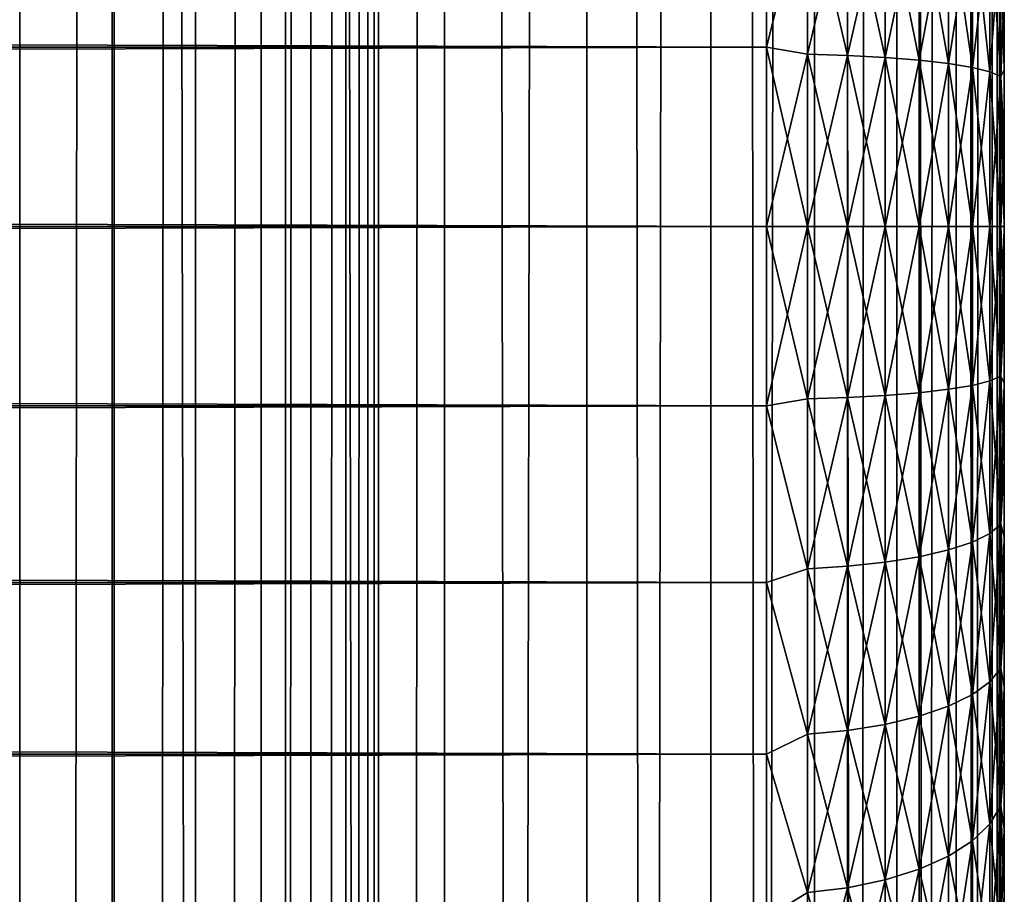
# Model space of a CAD drawing. Extents: x -265 to 265, y 0 to 747.
# Tile 244 of 256: x 256.72 to 265, y 434.39 to 441.74. Entities that reach past the tile are written whole.
import ezdxf

# ---------------------------------------------------------------- set-up
doc = ezdxf.new("R2010")
doc.units = 0
doc.header["$LTSCALE"] = 65.185185
for name, color, linetype in [('17', 7, 'CONTINUOUS'), ('19', 7, 'CONTINUOUS'), ('20', 7, 'CONTINUOUS'), ('23', 7, 'CONTINUOUS'), ('24', 7, 'CONTINUOUS'), ('87', 7, 'CONTINUOUS'), ('88', 7, 'CONTINUOUS')]:
    doc.layers.add(name, color=color, linetype=linetype)

msp = doc.modelspace()

# ---------------------------------------------------------------- linework, layer by layer
at = {"layer": '17', "color": 7, "linetype": 'CONTINUOUS'}
for points in [[(265, 441.9674, 37.814), (265, 441.3159, 37.9172), (265, 441.9674, 17.186), (265, 441.9674, 37.814)], [(265, 441.9674, 17.186), (265, 441.3159, 37.9172), (265, 441.3159, 17.0828), (265, 441.9674, 17.186)], [(265, 441.3159, 37.9172), (265, 440.6592, 37.9793), (265, 441.3159, 17.0828), (265, 441.3159, 37.9172)], [(265, 441.3159, 17.0828), (265, 440.6592, 37.9793), (265, 440.6592, 17.0207), (265, 441.3159, 17.0828)], [(265, 440.6592, 37.9793), (265, 440, 38), (265, 440.6592, 17.0207), (265, 440.6592, 37.9793)], [(265, 440.6592, 17.0207), (265, 440, 38), (265, 440, 17), (265, 440.6592, 17.0207)], [(265, 440, 17), (265, 440, 38), (265, 439.3408, 37.9793), (265, 440, 17)], [(265, 439.3408, 17.0207), (265, 440, 17), (265, 439.3408, 37.9793), (265, 439.3408, 17.0207)], [(265, 438.6841, 17.0828), (265, 439.3408, 17.0207), (265, 438.6841, 37.9172), (265, 438.6841, 17.0828)], [(265, 438.6841, 37.9172), (265, 439.3408, 17.0207), (265, 439.3408, 37.9793), (265, 438.6841, 37.9172)], [(265, 438.0326, 17.186), (265, 438.6841, 17.0828), (265, 438.0326, 37.814), (265, 438.0326, 17.186)], [(265, 438.0326, 37.814), (265, 438.6841, 17.0828), (265, 438.6841, 37.9172), (265, 438.0326, 37.814)], [(265, 437.3888, 17.3299), (265, 438.0326, 17.186), (265, 437.3888, 37.6701), (265, 437.3888, 17.3299)], [(265, 437.3888, 37.6701), (265, 438.0326, 17.186), (265, 438.0326, 37.814), (265, 437.3888, 37.6701)], [(265, 436.7554, 17.5139), (265, 437.3888, 17.3299), (265, 436.7554, 37.4861), (265, 436.7554, 17.5139)], [(265, 436.7554, 37.4861), (265, 437.3888, 17.3299), (265, 437.3888, 37.6701), (265, 436.7554, 37.4861)], [(265, 436.1347, 17.7373), (265, 436.7554, 17.5139), (265, 436.1347, 37.2627), (265, 436.1347, 17.7373)], [(265, 436.1347, 37.2627), (265, 436.7554, 17.5139), (265, 436.7554, 37.4861), (265, 436.1347, 37.2627)], [(265, 435.5294, 17.9993), (265, 436.1347, 17.7373), (265, 435.5294, 37.0007), (265, 435.5294, 17.9993)], [(265, 435.5294, 37.0007), (265, 436.1347, 17.7373), (265, 436.1347, 37.2627), (265, 435.5294, 37.0007)], [(265, 434.9416, 18.2988), (265, 435.5294, 17.9993), (265, 434.9416, 36.7012), (265, 434.9416, 18.2988)], [(265, 434.9416, 36.7012), (265, 435.5294, 17.9993), (265, 435.5294, 37.0007), (265, 434.9416, 36.7012)], [(265, 434.3739, 18.6345), (265, 434.9416, 18.2988), (265, 434.3739, 36.3655), (265, 434.3739, 18.6345)], [(265, 434.3739, 36.3655), (265, 434.9416, 18.2988), (265, 434.9416, 36.7012), (265, 434.3739, 36.3655)]]:
    msp.add_3dface(points, dxfattribs=at)
at = {"layer": '19', "color": 7, "linetype": 'CONTINUOUS'}
for points in [[(-263, 442.9914, 39.6368), (-263, 441.5067, 39.9089), (263, 442.9914, 39.6368), (-263, 442.9914, 39.6368)], [(263, 442.9914, 39.6368), (-263, 441.5067, 39.9089), (263, 441.5067, 39.9089), (263, 442.9914, 39.6368)], [(-263, 441.5067, 15.0911), (-263, 442.9914, 15.3632), (263, 441.5067, 15.0911), (-263, 441.5067, 15.0911)], [(263, 441.5067, 15.0911), (-263, 442.9914, 15.3632), (263, 442.9914, 15.3632), (263, 441.5067, 15.0911)], [(-263, 441.5067, 39.9089), (-263, 440, 40), (263, 441.5067, 39.9089), (-263, 441.5067, 39.9089)], [(263, 441.5067, 39.9089), (-263, 440, 40), (263, 440, 40), (263, 441.5067, 39.9089)], [(-263, 440, 15), (-263, 441.5067, 15.0911), (263, 440, 15), (-263, 440, 15)], [(263, 440, 15), (-263, 441.5067, 15.0911), (263, 441.5067, 15.0911), (263, 440, 15)]]:
    msp.add_3dface(points, dxfattribs=at)
at = {"layer": '20', "color": 7, "linetype": 'CONTINUOUS'}
for points in [[(263, 440, 40), (-263, 440, 40), (-263, 438.4933, 39.9089), (263, 440, 40)], [(-263, 440, 15), (263, 440, 15), (263, 438.4933, 15.0911), (-263, 440, 15)], [(-263, 438.4933, 15.0911), (-263, 440, 15), (263, 438.4933, 15.0911), (-263, 438.4933, 15.0911)], [(263, 440, 40), (-263, 438.4933, 39.9089), (263, 438.4933, 39.9089), (263, 440, 40)], [(-263, 437.0086, 15.3632), (-263, 438.4933, 15.0911), (263, 437.0086, 15.3632), (-263, 437.0086, 15.3632)], [(263, 437.0086, 15.3632), (-263, 438.4933, 15.0911), (263, 438.4933, 15.0911), (263, 437.0086, 15.3632)], [(-263, 438.4933, 39.9089), (-263, 437.0086, 39.6368), (263, 438.4933, 39.9089), (-263, 438.4933, 39.9089)], [(263, 438.4933, 39.9089), (-263, 437.0086, 39.6368), (263, 437.0086, 39.6368), (263, 438.4933, 39.9089)], [(-263, 435.5674, 15.8123), (-263, 437.0086, 15.3632), (263, 435.5674, 15.8123), (-263, 435.5674, 15.8123)], [(263, 435.5674, 15.8123), (-263, 437.0086, 15.3632), (263, 437.0086, 15.3632), (263, 435.5674, 15.8123)], [(-263, 437.0086, 39.6368), (-263, 435.5674, 39.1877), (263, 437.0086, 39.6368), (-263, 437.0086, 39.6368)], [(263, 437.0086, 39.6368), (-263, 435.5674, 39.1877), (263, 435.5674, 39.1877), (263, 437.0086, 39.6368)], [(-263, 434.191, 16.4318), (-263, 435.5674, 15.8123), (263, 434.191, 16.4318), (-263, 434.191, 16.4318)], [(263, 434.191, 16.4318), (-263, 435.5674, 15.8123), (263, 435.5674, 15.8123), (263, 434.191, 16.4318)], [(-263, 435.5674, 39.1877), (-263, 434.191, 38.5682), (263, 435.5674, 39.1877), (-263, 435.5674, 39.1877)], [(263, 435.5674, 39.1877), (-263, 434.191, 38.5682), (263, 434.191, 38.5682), (263, 435.5674, 39.1877)]]:
    msp.add_3dface(points, dxfattribs=at)
at = {"layer": '23', "color": 7, "linetype": 'CONTINUOUS'}
for points in [[(263, 441.5067, 15.0911), (263, 442.9914, 15.3632), (263.3449, 442.8758, 15.3661), (263, 441.5067, 15.0911)], [(263, 442.9914, 39.6368), (263, 441.5067, 39.9089), (263.3449, 442.8758, 39.6339), (263, 442.9914, 39.6368)], [(263, 441.5067, 15.0911), (263.3449, 442.8758, 15.3661), (263.3449, 441.4477, 15.1143), (263, 441.5067, 15.0911)], [(263, 441.5067, 39.9089), (263.3449, 441.4477, 39.8857), (263.3449, 442.8758, 39.6339), (263, 441.5067, 39.9089)], [(263.3449, 441.4477, 39.8857), (263.6821, 442.855, 39.5464), (263.3449, 442.8758, 39.6339), (263.3449, 441.4477, 39.8857)], [(263.6821, 442.855, 15.4536), (263.6821, 441.4372, 15.2036), (263.3449, 442.8758, 15.3661), (263.6821, 442.855, 15.4536)], [(263.3449, 442.8758, 15.3661), (263.6821, 441.4372, 15.2036), (263.3449, 441.4477, 15.1143), (263.3449, 442.8758, 15.3661)], [(263.6821, 441.4372, 39.7964), (263.6821, 442.855, 39.5464), (263.3449, 441.4477, 39.8857), (263.6821, 441.4372, 39.7964)], [(263.6821, 441.4372, 39.7964), (263.9985, 442.8211, 39.4032), (263.6821, 442.855, 39.5464), (263.6821, 441.4372, 39.7964)], [(263.9985, 442.8211, 15.5968), (263.9985, 441.4202, 15.3498), (263.6821, 442.855, 15.4536), (263.9985, 442.8211, 15.5968)], [(263.6821, 442.855, 15.4536), (263.9985, 441.4202, 15.3498), (263.6821, 441.4372, 15.2036), (263.6821, 442.855, 15.4536)], [(263.9985, 441.4202, 39.6502), (263.9985, 442.8211, 39.4032), (263.6821, 441.4372, 39.7964), (263.9985, 441.4202, 39.6502)], [(263.9985, 441.4202, 39.6502), (264.2845, 442.775, 39.2086), (263.9985, 442.8211, 39.4032), (263.9985, 441.4202, 39.6502)], [(264.2845, 442.775, 15.7914), (264.2845, 441.3969, 15.5484), (263.9985, 442.8211, 15.5968), (264.2845, 442.775, 15.7914)], [(263.9985, 442.8211, 15.5968), (264.2845, 441.3969, 15.5484), (263.9985, 441.4202, 15.3498), (263.9985, 442.8211, 15.5968)], [(264.2845, 441.3969, 39.4516), (264.2845, 442.775, 39.2086), (263.9985, 441.4202, 39.6502), (264.2845, 441.3969, 39.4516)], [(264.2845, 441.3969, 39.4516), (264.5314, 442.7181, 38.9687), (264.2845, 442.775, 39.2086), (264.2845, 441.3969, 39.4516)], [(264.5314, 442.7181, 16.0313), (264.5314, 441.3683, 15.7933), (264.2845, 442.775, 15.7914), (264.5314, 442.7181, 16.0313)], [(264.2845, 442.775, 15.7914), (264.5314, 441.3683, 15.7933), (264.2845, 441.3969, 15.5484), (264.2845, 442.775, 15.7914)], [(264.5314, 441.3683, 39.2067), (264.5314, 442.7181, 38.9687), (264.2845, 441.3969, 39.4516), (264.5314, 441.3683, 39.2067)], [(264.5314, 441.3683, 39.2067), (264.7317, 442.6522, 38.6906), (264.5314, 442.7181, 38.9687), (264.5314, 441.3683, 39.2067)], [(264.7317, 442.6522, 16.3094), (264.7317, 441.3351, 16.0772), (264.5314, 442.7181, 16.0313), (264.7317, 442.6522, 16.3094)], [(264.5314, 442.7181, 16.0313), (264.7317, 441.3351, 16.0772), (264.5314, 441.3683, 15.7933), (264.5314, 442.7181, 16.0313)], [(264.7317, 441.3351, 38.9228), (264.7317, 442.6522, 38.6906), (264.5314, 441.3683, 39.2067), (264.7317, 441.3351, 38.9228)], [(264.7317, 441.3351, 38.9228), (264.8793, 442.5793, 38.3829), (264.7317, 442.6522, 38.6906), (264.7317, 441.3351, 38.9228)], [(264.8793, 442.5793, 16.6171), (264.8793, 441.2984, 16.3913), (264.7317, 442.6522, 16.3094), (264.8793, 442.5793, 16.6171)], [(264.7317, 442.6522, 16.3094), (264.8793, 441.2984, 16.3913), (264.7317, 441.3351, 16.0772), (264.7317, 442.6522, 16.3094)], [(264.8793, 441.2984, 38.6087), (264.8793, 442.5793, 38.3829), (264.7317, 441.3351, 38.9228), (264.8793, 441.2984, 38.6087)], [(264.8793, 441.2984, 38.6087), (264.9696, 442.5016, 38.0549), (264.8793, 442.5793, 38.3829), (264.8793, 441.2984, 38.6087)], [(264.9696, 442.5016, 16.9451), (264.9696, 441.2593, 16.726), (264.8793, 442.5793, 16.6171), (264.9696, 442.5016, 16.9451)], [(264.8793, 442.5793, 16.6171), (264.9696, 441.2593, 16.726), (264.8793, 441.2984, 16.3913), (264.8793, 442.5793, 16.6171)], [(264.9696, 441.2593, 38.274), (264.9696, 442.5016, 38.0549), (264.8793, 441.2984, 38.6087), (264.9696, 441.2593, 38.274)], [(264.9696, 441.2593, 38.274), (265, 441.9674, 37.814), (264.9696, 442.5016, 38.0549), (264.9696, 441.2593, 38.274)], [(265, 441.9674, 17.186), (265, 441.3159, 17.0828), (264.9696, 442.5016, 16.9451), (265, 441.9674, 17.186)], [(264.9696, 442.5016, 16.9451), (265, 441.3159, 17.0828), (264.9696, 441.2593, 16.726), (264.9696, 442.5016, 16.9451)], [(265, 441.3159, 37.9172), (265, 441.9674, 37.814), (264.9696, 441.2593, 38.274), (265, 441.3159, 37.9172)], [(263, 440, 15), (263, 441.5067, 15.0911), (263.3449, 440, 15.03), (263, 440, 15)], [(263.3449, 440, 15.03), (263, 441.5067, 15.0911), (263.3449, 441.4477, 15.1143), (263.3449, 440, 15.03)], [(263, 441.5067, 39.9089), (263, 440, 40), (263.3449, 441.4477, 39.8857), (263, 441.5067, 39.9089)], [(263, 440, 40), (263.3449, 440, 39.97), (263.3449, 441.4477, 39.8857), (263, 440, 40)], [(263.6821, 440, 15.1199), (263.3449, 440, 15.03), (263.3449, 441.4477, 15.1143), (263.6821, 440, 15.1199)], [(263.6821, 441.4372, 15.2036), (263.6821, 440, 15.1199), (263.3449, 441.4477, 15.1143), (263.6821, 441.4372, 15.2036)], [(263.3449, 440, 39.97), (263.6821, 441.4372, 39.7964), (263.3449, 441.4477, 39.8857), (263.3449, 440, 39.97)], [(263.3449, 440, 39.97), (263.6821, 440, 39.8801), (263.6821, 441.4372, 39.7964), (263.3449, 440, 39.97)], [(263.9985, 440, 15.2671), (263.6821, 440, 15.1199), (263.6821, 441.4372, 15.2036), (263.9985, 440, 15.2671)], [(263.9985, 441.4202, 15.3498), (263.9985, 440, 15.2671), (263.6821, 441.4372, 15.2036), (263.9985, 441.4202, 15.3498)], [(263.6821, 440, 39.8801), (263.9985, 441.4202, 39.6502), (263.6821, 441.4372, 39.7964), (263.6821, 440, 39.8801)], [(263.6821, 440, 39.8801), (263.9985, 440, 39.7329), (263.9985, 441.4202, 39.6502), (263.6821, 440, 39.8801)], [(264.2845, 440, 15.467), (263.9985, 440, 15.2671), (263.9985, 441.4202, 15.3498), (264.2845, 440, 15.467)], [(264.2845, 441.3969, 15.5484), (264.2845, 440, 15.467), (263.9985, 441.4202, 15.3498), (264.2845, 441.3969, 15.5484)], [(263.9985, 440, 39.7329), (264.2845, 441.3969, 39.4516), (263.9985, 441.4202, 39.6502), (263.9985, 440, 39.7329)], [(263.9985, 440, 39.7329), (264.2845, 440, 39.533), (264.2845, 441.3969, 39.4516), (263.9985, 440, 39.7329)], [(264.5314, 440, 15.7136), (264.2845, 440, 15.467), (264.2845, 441.3969, 15.5484), (264.5314, 440, 15.7136)], [(264.5314, 441.3683, 15.7933), (264.5314, 440, 15.7136), (264.2845, 441.3969, 15.5484), (264.5314, 441.3683, 15.7933)], [(264.2845, 440, 39.533), (264.5314, 441.3683, 39.2067), (264.2845, 441.3969, 39.4516), (264.2845, 440, 39.533)], [(264.2845, 440, 39.533), (264.5314, 440, 39.2864), (264.5314, 441.3683, 39.2067), (264.2845, 440, 39.533)], [(264.7317, 440, 15.9994), (264.5314, 440, 15.7136), (264.5314, 441.3683, 15.7933), (264.7317, 440, 15.9994)], [(264.7317, 441.3351, 16.0772), (264.7317, 440, 15.9994), (264.5314, 441.3683, 15.7933), (264.7317, 441.3351, 16.0772)], [(264.5314, 440, 39.2864), (264.7317, 441.3351, 38.9228), (264.5314, 441.3683, 39.2067), (264.5314, 440, 39.2864)], [(264.5314, 440, 39.2864), (264.7317, 440, 39.0006), (264.7317, 441.3351, 38.9228), (264.5314, 440, 39.2864)], [(264.8793, 440, 16.3156), (264.7317, 440, 15.9994), (264.7317, 441.3351, 16.0772), (264.8793, 440, 16.3156)], [(264.8793, 441.2984, 16.3913), (264.8793, 440, 16.3156), (264.7317, 441.3351, 16.0772), (264.8793, 441.2984, 16.3913)], [(264.7317, 440, 39.0006), (264.8793, 441.2984, 38.6087), (264.7317, 441.3351, 38.9228), (264.7317, 440, 39.0006)], [(264.7317, 440, 39.0006), (264.8793, 440, 38.6844), (264.8793, 441.2984, 38.6087), (264.7317, 440, 39.0006)], [(264.9696, 440, 16.6527), (264.8793, 440, 16.3156), (264.8793, 441.2984, 16.3913), (264.9696, 440, 16.6527)], [(264.9696, 441.2593, 16.726), (264.9696, 440, 16.6527), (264.8793, 441.2984, 16.3913), (264.9696, 441.2593, 16.726)], [(264.8793, 440, 38.6844), (264.9696, 441.2593, 38.274), (264.8793, 441.2984, 38.6087), (264.8793, 440, 38.6844)], [(265, 440.6592, 37.9793), (265, 441.3159, 37.9172), (264.9696, 441.2593, 38.274), (265, 440.6592, 37.9793)], [(265, 441.3159, 17.0828), (265, 440.6592, 17.0207), (264.9696, 441.2593, 16.726), (265, 441.3159, 17.0828)], [(264.8793, 440, 38.6844), (264.9696, 440, 38.3473), (264.9696, 441.2593, 38.274), (264.8793, 440, 38.6844)], [(264.9696, 440, 38.3473), (265, 440.6592, 37.9793), (264.9696, 441.2593, 38.274), (264.9696, 440, 38.3473)], [(265, 440.6592, 17.0207), (265, 440, 17), (264.9696, 441.2593, 16.726), (265, 440.6592, 17.0207)], [(265, 440, 17), (264.9696, 440, 16.6527), (264.9696, 441.2593, 16.726), (265, 440, 17)], [(265, 440, 38), (265, 440.6592, 37.9793), (264.9696, 440, 38.3473), (265, 440, 38)]]:
    msp.add_3dface(points, dxfattribs=at)
at = {"layer": '24', "color": 7, "linetype": 'CONTINUOUS'}
for points in [[(263, 438.4933, 15.0911), (263, 440, 15), (263.3449, 438.5523, 15.1143), (263, 438.4933, 15.0911)], [(263, 440, 15), (263.3449, 440, 15.03), (263.3449, 438.5523, 15.1143), (263, 440, 15)], [(263, 440, 40), (263, 438.4933, 39.9089), (263.3449, 440, 39.97), (263, 440, 40)], [(263, 438.4933, 39.9089), (263.3449, 438.5523, 39.8857), (263.3449, 440, 39.97), (263, 438.4933, 39.9089)], [(263.6821, 440, 15.1199), (263.6821, 438.5628, 15.2036), (263.3449, 440, 15.03), (263.6821, 440, 15.1199)], [(263.3449, 440, 15.03), (263.6821, 438.5628, 15.2036), (263.3449, 438.5523, 15.1143), (263.3449, 440, 15.03)], [(263.6821, 438.5628, 39.7964), (263.6821, 440, 39.8801), (263.3449, 438.5523, 39.8857), (263.6821, 438.5628, 39.7964)], [(263.3449, 438.5523, 39.8857), (263.6821, 440, 39.8801), (263.3449, 440, 39.97), (263.3449, 438.5523, 39.8857)], [(263.9985, 440, 15.2671), (263.9985, 438.5798, 15.3498), (263.6821, 440, 15.1199), (263.9985, 440, 15.2671)], [(263.6821, 440, 15.1199), (263.9985, 438.5798, 15.3498), (263.6821, 438.5628, 15.2036), (263.6821, 440, 15.1199)], [(263.9985, 438.5798, 39.6502), (263.9985, 440, 39.7329), (263.6821, 438.5628, 39.7964), (263.9985, 438.5798, 39.6502)], [(263.6821, 438.5628, 39.7964), (263.9985, 440, 39.7329), (263.6821, 440, 39.8801), (263.6821, 438.5628, 39.7964)], [(264.2845, 440, 15.467), (264.2845, 438.6031, 15.5484), (263.9985, 440, 15.2671), (264.2845, 440, 15.467)], [(263.9985, 440, 15.2671), (264.2845, 438.6031, 15.5484), (263.9985, 438.5798, 15.3498), (263.9985, 440, 15.2671)], [(264.2845, 438.6031, 39.4516), (264.2845, 440, 39.533), (263.9985, 438.5798, 39.6502), (264.2845, 438.6031, 39.4516)], [(263.9985, 438.5798, 39.6502), (264.2845, 440, 39.533), (263.9985, 440, 39.7329), (263.9985, 438.5798, 39.6502)], [(264.5314, 440, 15.7136), (264.5314, 438.6317, 15.7933), (264.2845, 440, 15.467), (264.5314, 440, 15.7136)], [(264.2845, 440, 15.467), (264.5314, 438.6317, 15.7933), (264.2845, 438.6031, 15.5484), (264.2845, 440, 15.467)], [(264.5314, 438.6317, 39.2067), (264.5314, 440, 39.2864), (264.2845, 438.6031, 39.4516), (264.5314, 438.6317, 39.2067)], [(264.2845, 438.6031, 39.4516), (264.5314, 440, 39.2864), (264.2845, 440, 39.533), (264.2845, 438.6031, 39.4516)], [(264.7317, 440, 15.9994), (264.7317, 438.6649, 16.0772), (264.5314, 440, 15.7136), (264.7317, 440, 15.9994)], [(264.5314, 440, 15.7136), (264.7317, 438.6649, 16.0772), (264.5314, 438.6317, 15.7933), (264.5314, 440, 15.7136)], [(264.7317, 438.6649, 38.9228), (264.7317, 440, 39.0006), (264.5314, 438.6317, 39.2067), (264.7317, 438.6649, 38.9228)], [(264.5314, 438.6317, 39.2067), (264.7317, 440, 39.0006), (264.5314, 440, 39.2864), (264.5314, 438.6317, 39.2067)], [(264.8793, 440, 16.3156), (264.8793, 438.7016, 16.3913), (264.7317, 440, 15.9994), (264.8793, 440, 16.3156)], [(264.7317, 440, 15.9994), (264.8793, 438.7016, 16.3913), (264.7317, 438.6649, 16.0772), (264.7317, 440, 15.9994)], [(264.8793, 438.7016, 38.6087), (264.8793, 440, 38.6844), (264.7317, 438.6649, 38.9228), (264.8793, 438.7016, 38.6087)], [(264.7317, 438.6649, 38.9228), (264.8793, 440, 38.6844), (264.7317, 440, 39.0006), (264.7317, 438.6649, 38.9228)], [(264.9696, 440, 16.6527), (264.9696, 438.7407, 16.726), (264.8793, 440, 16.3156), (264.9696, 440, 16.6527)], [(264.8793, 440, 16.3156), (264.9696, 438.7407, 16.726), (264.8793, 438.7016, 16.3913), (264.8793, 440, 16.3156)], [(264.9696, 438.7407, 38.274), (264.9696, 440, 38.3473), (264.8793, 438.7016, 38.6087), (264.9696, 438.7407, 38.274)], [(264.8793, 438.7016, 38.6087), (264.9696, 440, 38.3473), (264.8793, 440, 38.6844), (264.8793, 438.7016, 38.6087)], [(265, 439.3408, 37.9793), (265, 440, 38), (264.9696, 438.7407, 38.274), (265, 439.3408, 37.9793)], [(264.9696, 438.7407, 38.274), (265, 440, 38), (264.9696, 440, 38.3473), (264.9696, 438.7407, 38.274)], [(265, 440, 17), (265, 439.3408, 17.0207), (264.9696, 440, 16.6527), (265, 440, 17)], [(264.9696, 440, 16.6527), (265, 439.3408, 17.0207), (264.9696, 438.7407, 16.726), (264.9696, 440, 16.6527)], [(265, 439.3408, 17.0207), (265, 438.6841, 17.0828), (264.9696, 438.7407, 16.726), (265, 439.3408, 17.0207)], [(265, 438.6841, 37.9172), (265, 439.3408, 37.9793), (264.9696, 438.7407, 38.274), (265, 438.6841, 37.9172)], [(264.9696, 438.7407, 16.726), (264.9696, 437.4984, 16.9451), (264.8793, 438.7016, 16.3913), (264.9696, 438.7407, 16.726)], [(264.9696, 437.4984, 38.0549), (264.9696, 438.7407, 38.274), (264.8793, 437.4207, 38.3829), (264.9696, 437.4984, 38.0549)], [(264.8793, 437.4207, 38.3829), (264.9696, 438.7407, 38.274), (264.8793, 438.7016, 38.6087), (264.8793, 437.4207, 38.3829)], [(265, 438.6841, 17.0828), (265, 438.0326, 17.186), (264.9696, 438.7407, 16.726), (265, 438.6841, 17.0828)], [(264.9696, 438.7407, 16.726), (265, 438.0326, 17.186), (264.9696, 437.4984, 16.9451), (264.9696, 438.7407, 16.726)], [(264.9696, 437.4984, 38.0549), (265, 438.6841, 37.9172), (264.9696, 438.7407, 38.274), (264.9696, 437.4984, 38.0549)], [(264.7317, 438.6649, 16.0772), (264.7317, 437.3478, 16.3094), (264.5314, 438.6317, 15.7933), (264.7317, 438.6649, 16.0772)], [(264.7317, 437.3478, 38.6906), (264.7317, 438.6649, 38.9228), (264.5314, 437.2819, 38.9687), (264.7317, 437.3478, 38.6906)], [(264.5314, 437.2819, 38.9687), (264.7317, 438.6649, 38.9228), (264.5314, 438.6317, 39.2067), (264.5314, 437.2819, 38.9687)], [(264.8793, 438.7016, 16.3913), (264.8793, 437.4207, 16.6171), (264.7317, 438.6649, 16.0772), (264.8793, 438.7016, 16.3913)], [(264.8793, 437.4207, 38.3829), (264.8793, 438.7016, 38.6087), (264.7317, 437.3478, 38.6906), (264.8793, 437.4207, 38.3829)], [(264.7317, 437.3478, 38.6906), (264.8793, 438.7016, 38.6087), (264.7317, 438.6649, 38.9228), (264.7317, 437.3478, 38.6906)], [(264.7317, 438.6649, 16.0772), (264.8793, 437.4207, 16.6171), (264.7317, 437.3478, 16.3094), (264.7317, 438.6649, 16.0772)], [(264.8793, 438.7016, 16.3913), (264.9696, 437.4984, 16.9451), (264.8793, 437.4207, 16.6171), (264.8793, 438.7016, 16.3913)], [(265, 438.0326, 37.814), (265, 438.6841, 37.9172), (264.9696, 437.4984, 38.0549), (265, 438.0326, 37.814)], [(263.6821, 438.5628, 15.2036), (263.6821, 437.145, 15.4536), (263.3449, 438.5523, 15.1143), (263.6821, 438.5628, 15.2036)], [(263.6821, 437.145, 39.5464), (263.6821, 438.5628, 39.7964), (263.3449, 437.1242, 39.6339), (263.6821, 437.145, 39.5464)], [(263.3449, 437.1242, 39.6339), (263.6821, 438.5628, 39.7964), (263.3449, 438.5523, 39.8857), (263.3449, 437.1242, 39.6339)], [(263.9985, 438.5798, 15.3498), (263.9985, 437.1789, 15.5968), (263.6821, 438.5628, 15.2036), (263.9985, 438.5798, 15.3498)], [(263.9985, 437.1789, 39.4032), (263.9985, 438.5798, 39.6502), (263.6821, 437.145, 39.5464), (263.9985, 437.1789, 39.4032)], [(263.6821, 437.145, 39.5464), (263.9985, 438.5798, 39.6502), (263.6821, 438.5628, 39.7964), (263.6821, 437.145, 39.5464)], [(263.6821, 438.5628, 15.2036), (263.9985, 437.1789, 15.5968), (263.6821, 437.145, 15.4536), (263.6821, 438.5628, 15.2036)], [(264.2845, 438.6031, 15.5484), (264.2845, 437.225, 15.7914), (263.9985, 438.5798, 15.3498), (264.2845, 438.6031, 15.5484)], [(264.2845, 437.225, 39.2086), (264.2845, 438.6031, 39.4516), (263.9985, 437.1789, 39.4032), (264.2845, 437.225, 39.2086)], [(263.9985, 437.1789, 39.4032), (264.2845, 438.6031, 39.4516), (263.9985, 438.5798, 39.6502), (263.9985, 437.1789, 39.4032)], [(263.9985, 438.5798, 15.3498), (264.2845, 437.225, 15.7914), (263.9985, 437.1789, 15.5968), (263.9985, 438.5798, 15.3498)], [(264.5314, 438.6317, 15.7933), (264.5314, 437.2819, 16.0313), (264.2845, 438.6031, 15.5484), (264.5314, 438.6317, 15.7933)], [(264.5314, 437.2819, 38.9687), (264.5314, 438.6317, 39.2067), (264.2845, 437.225, 39.2086), (264.5314, 437.2819, 38.9687)], [(264.2845, 437.225, 39.2086), (264.5314, 438.6317, 39.2067), (264.2845, 438.6031, 39.4516), (264.2845, 437.225, 39.2086)], [(264.2845, 438.6031, 15.5484), (264.5314, 437.2819, 16.0313), (264.2845, 437.225, 15.7914), (264.2845, 438.6031, 15.5484)], [(264.5314, 438.6317, 15.7933), (264.7317, 437.3478, 16.3094), (264.5314, 437.2819, 16.0313), (264.5314, 438.6317, 15.7933)], [(263, 438.4933, 39.9089), (263.3449, 437.1242, 39.6339), (263.3449, 438.5523, 39.8857), (263, 438.4933, 39.9089)], [(263, 438.4933, 15.0911), (263.3449, 438.5523, 15.1143), (263.3449, 437.1242, 15.3661), (263, 438.4933, 15.0911)], [(263, 438.4933, 39.9089), (263, 437.0086, 39.6368), (263.3449, 437.1242, 39.6339), (263, 438.4933, 39.9089)], [(263, 437.0086, 15.3632), (263, 438.4933, 15.0911), (263.3449, 437.1242, 15.3661), (263, 437.0086, 15.3632)], [(263.3449, 438.5523, 15.1143), (263.6821, 437.145, 15.4536), (263.3449, 437.1242, 15.3661), (263.3449, 438.5523, 15.1143)], [(265, 438.0326, 17.186), (265, 437.3888, 17.3299), (264.9696, 437.4984, 16.9451), (265, 438.0326, 17.186)], [(265, 437.3888, 37.6701), (265, 438.0326, 37.814), (264.9696, 437.4984, 38.0549), (265, 437.3888, 37.6701)], [(264.9696, 437.4984, 16.9451), (264.9696, 436.29, 17.3069), (264.8793, 437.4207, 16.6171), (264.9696, 437.4984, 16.9451)], [(264.9696, 436.29, 37.6931), (264.9696, 437.4984, 38.0549), (264.8793, 436.1747, 38.0099), (264.9696, 436.29, 37.6931)], [(264.8793, 436.1747, 38.0099), (264.9696, 437.4984, 38.0549), (264.8793, 437.4207, 38.3829), (264.8793, 436.1747, 38.0099)], [(265, 437.3888, 17.3299), (265, 436.7554, 17.5139), (264.9696, 437.4984, 16.9451), (265, 437.3888, 17.3299)], [(264.9696, 437.4984, 16.9451), (265, 436.7554, 17.5139), (264.9696, 436.29, 17.3069), (264.9696, 437.4984, 16.9451)], [(264.9696, 436.29, 37.6931), (265, 437.3888, 37.6701), (264.9696, 437.4984, 38.0549), (264.9696, 436.29, 37.6931)], [(264.8793, 437.4207, 16.6171), (264.8793, 436.1747, 16.9901), (264.7317, 437.3478, 16.3094), (264.8793, 437.4207, 16.6171)], [(264.8793, 436.1747, 38.0099), (264.8793, 437.4207, 38.3829), (264.7317, 436.0666, 38.307), (264.8793, 436.1747, 38.0099)], [(264.7317, 436.0666, 38.307), (264.8793, 437.4207, 38.3829), (264.7317, 437.3478, 38.6906), (264.7317, 436.0666, 38.307)], [(264.8793, 437.4207, 16.6171), (264.9696, 436.29, 17.3069), (264.8793, 436.1747, 16.9901), (264.8793, 437.4207, 16.6171)], [(264.7317, 437.3478, 16.3094), (264.7317, 436.0666, 16.693), (264.5314, 437.2819, 16.0313), (264.7317, 437.3478, 16.3094)], [(264.7317, 436.0666, 38.307), (264.7317, 437.3478, 38.6906), (264.5314, 435.9688, 38.5756), (264.7317, 436.0666, 38.307)], [(264.5314, 435.9688, 38.5756), (264.7317, 437.3478, 38.6906), (264.5314, 437.2819, 38.9687), (264.5314, 435.9688, 38.5756)], [(264.7317, 437.3478, 16.3094), (264.8793, 436.1747, 16.9901), (264.7317, 436.0666, 16.693), (264.7317, 437.3478, 16.3094)], [(265, 436.7554, 37.4861), (265, 437.3888, 37.6701), (264.9696, 436.29, 37.6931), (265, 436.7554, 37.4861)], [(264.5314, 437.2819, 16.0313), (264.5314, 435.9688, 16.4244), (264.2845, 437.225, 15.7914), (264.5314, 437.2819, 16.0313)], [(264.5314, 435.9688, 38.5756), (264.5314, 437.2819, 38.9687), (264.2845, 435.8845, 38.8073), (264.5314, 435.9688, 38.5756)], [(264.2845, 435.8845, 38.8073), (264.5314, 437.2819, 38.9687), (264.2845, 437.225, 39.2086), (264.2845, 435.8845, 38.8073)], [(264.5314, 437.2819, 16.0313), (264.7317, 436.0666, 16.693), (264.5314, 435.9688, 16.4244), (264.5314, 437.2819, 16.0313)], [(263.9985, 437.1789, 15.5968), (263.9985, 435.8161, 16.0048), (263.6821, 437.145, 15.4536), (263.9985, 437.1789, 15.5968)], [(263.9985, 435.8161, 38.9952), (263.9985, 437.1789, 39.4032), (263.6821, 435.7658, 39.1335), (263.9985, 435.8161, 38.9952)], [(263.6821, 435.7658, 39.1335), (263.9985, 437.1789, 39.4032), (263.6821, 437.145, 39.5464), (263.6821, 435.7658, 39.1335)], [(264.2845, 437.225, 15.7914), (264.2845, 435.8845, 16.1927), (263.9985, 437.1789, 15.5968), (264.2845, 437.225, 15.7914)], [(264.2845, 435.8845, 38.8073), (264.2845, 437.225, 39.2086), (263.9985, 435.8161, 38.9952), (264.2845, 435.8845, 38.8073)], [(263.9985, 435.8161, 38.9952), (264.2845, 437.225, 39.2086), (263.9985, 437.1789, 39.4032), (263.9985, 435.8161, 38.9952)], [(263.9985, 437.1789, 15.5968), (264.2845, 435.8845, 16.1927), (263.9985, 435.8161, 16.0048), (263.9985, 437.1789, 15.5968)], [(264.2845, 437.225, 15.7914), (264.5314, 435.9688, 16.4244), (264.2845, 435.8845, 16.1927), (264.2845, 437.225, 15.7914)], [(263, 437.0086, 39.6368), (263.3449, 435.735, 39.218), (263.3449, 437.1242, 39.6339), (263, 437.0086, 39.6368)], [(263, 437.0086, 15.3632), (263.3449, 437.1242, 15.3661), (263.3449, 435.735, 15.782), (263, 437.0086, 15.3632)], [(263.6821, 437.145, 15.4536), (263.6821, 435.7658, 15.8665), (263.3449, 437.1242, 15.3661), (263.6821, 437.145, 15.4536)], [(263.6821, 435.7658, 39.1335), (263.6821, 437.145, 39.5464), (263.3449, 435.735, 39.218), (263.6821, 435.7658, 39.1335)], [(263.3449, 435.735, 39.218), (263.6821, 437.145, 39.5464), (263.3449, 437.1242, 39.6339), (263.3449, 435.735, 39.218)], [(263.3449, 437.1242, 15.3661), (263.6821, 435.7658, 15.8665), (263.3449, 435.735, 15.782), (263.3449, 437.1242, 15.3661)], [(263.6821, 437.145, 15.4536), (263.9985, 435.8161, 16.0048), (263.6821, 435.7658, 15.8665), (263.6821, 437.145, 15.4536)], [(263, 437.0086, 39.6368), (263, 435.5674, 39.1877), (263.3449, 435.735, 39.218), (263, 437.0086, 39.6368)], [(263, 435.5674, 15.8123), (263, 437.0086, 15.3632), (263.3449, 435.735, 15.782), (263, 435.5674, 15.8123)], [(265, 436.7554, 17.5139), (265, 436.1347, 17.7373), (264.9696, 436.29, 17.3069), (265, 436.7554, 17.5139)], [(265, 436.1347, 37.2627), (265, 436.7554, 37.4861), (264.9696, 436.29, 37.6931), (265, 436.1347, 37.2627)], [(264.9696, 436.29, 17.3069), (264.9696, 435.1317, 17.8065), (264.8793, 436.1747, 16.9901), (264.9696, 436.29, 17.3069)], [(264.9696, 435.1317, 37.1935), (264.9696, 436.29, 37.6931), (264.8793, 434.9805, 37.4947), (264.9696, 435.1317, 37.1935)], [(264.8793, 434.9805, 37.4947), (264.9696, 436.29, 37.6931), (264.8793, 436.1747, 38.0099), (264.8793, 434.9805, 37.4947)], [(265, 436.1347, 17.7373), (265, 435.5294, 17.9993), (264.9696, 436.29, 17.3069), (265, 436.1347, 17.7373)], [(264.9696, 436.29, 17.3069), (265, 435.5294, 17.9993), (264.9696, 435.1317, 17.8065), (264.9696, 436.29, 17.3069)], [(264.9696, 435.1317, 37.1935), (265, 436.1347, 37.2627), (264.9696, 436.29, 37.6931), (264.9696, 435.1317, 37.1935)], [(264.8793, 436.1747, 16.9901), (264.8793, 434.9805, 17.5053), (264.7317, 436.0666, 16.693), (264.8793, 436.1747, 16.9901)], [(264.8793, 434.9805, 37.4947), (264.8793, 436.1747, 38.0099), (264.7317, 434.8385, 37.7773), (264.8793, 434.9805, 37.4947)], [(264.7317, 434.8385, 37.7773), (264.8793, 436.1747, 38.0099), (264.7317, 436.0666, 38.307), (264.7317, 434.8385, 37.7773)], [(264.8793, 436.1747, 16.9901), (264.9696, 435.1317, 17.8065), (264.8793, 434.9805, 17.5053), (264.8793, 436.1747, 16.9901)], [(265, 435.5294, 37.0007), (265, 436.1347, 37.2627), (264.9696, 435.1317, 37.1935), (265, 435.5294, 37.0007)], [(264.7317, 436.0666, 16.693), (264.7317, 434.8385, 17.2227), (264.5314, 435.9688, 16.4244), (264.7317, 436.0666, 16.693)], [(264.7317, 434.8385, 37.7773), (264.7317, 436.0666, 38.307), (264.5314, 434.7103, 38.0327), (264.7317, 434.8385, 37.7773)], [(264.5314, 434.7103, 38.0327), (264.7317, 436.0666, 38.307), (264.5314, 435.9688, 38.5756), (264.5314, 434.7103, 38.0327)], [(264.7317, 436.0666, 16.693), (264.8793, 434.9805, 17.5053), (264.7317, 434.8385, 17.2227), (264.7317, 436.0666, 16.693)], [(264.5314, 435.9688, 16.4244), (264.5314, 434.7103, 16.9673), (264.2845, 435.8845, 16.1927), (264.5314, 435.9688, 16.4244)], [(264.5314, 434.7103, 38.0327), (264.5314, 435.9688, 38.5756), (264.2845, 434.5996, 38.2531), (264.5314, 434.7103, 38.0327)], [(264.2845, 434.5996, 38.2531), (264.5314, 435.9688, 38.5756), (264.2845, 435.8845, 38.8073), (264.2845, 434.5996, 38.2531)], [(264.5314, 435.9688, 16.4244), (264.7317, 434.8385, 17.2227), (264.5314, 434.7103, 16.9673), (264.5314, 435.9688, 16.4244)], [(264.2845, 435.8845, 16.1927), (264.2845, 434.5996, 16.7469), (263.9985, 435.8161, 16.0048), (264.2845, 435.8845, 16.1927)], [(264.2845, 434.5996, 38.2531), (264.2845, 435.8845, 38.8073), (263.9985, 434.5099, 38.4317), (264.2845, 434.5996, 38.2531)], [(263.9985, 434.5099, 38.4317), (264.2845, 435.8845, 38.8073), (263.9985, 435.8161, 38.9952), (263.9985, 434.5099, 38.4317)], [(264.2845, 435.8845, 16.1927), (264.5314, 434.7103, 16.9673), (264.2845, 434.5996, 16.7469), (264.2845, 435.8845, 16.1927)], [(263.6821, 435.7658, 15.8665), (263.6821, 434.4438, 16.4367), (263.3449, 435.735, 15.782), (263.6821, 435.7658, 15.8665)], [(263.6821, 434.4438, 38.5633), (263.6821, 435.7658, 39.1335), (263.3449, 434.4035, 38.6436), (263.6821, 434.4438, 38.5633)], [(263.3449, 434.4035, 38.6436), (263.6821, 435.7658, 39.1335), (263.3449, 435.735, 39.218), (263.3449, 434.4035, 38.6436)], [(263.9985, 435.8161, 16.0048), (263.9985, 434.5099, 16.5683), (263.6821, 435.7658, 15.8665), (263.9985, 435.8161, 16.0048)], [(263.9985, 434.5099, 38.4317), (263.9985, 435.8161, 38.9952), (263.6821, 434.4438, 38.5633), (263.9985, 434.5099, 38.4317)], [(263.6821, 434.4438, 38.5633), (263.9985, 435.8161, 38.9952), (263.6821, 435.7658, 39.1335), (263.6821, 434.4438, 38.5633)], [(263.6821, 435.7658, 15.8665), (263.9985, 434.5099, 16.5683), (263.6821, 434.4438, 16.4367), (263.6821, 435.7658, 15.8665)], [(263.9985, 435.8161, 16.0048), (264.2845, 434.5996, 16.7469), (263.9985, 434.5099, 16.5683), (263.9985, 435.8161, 16.0048)], [(263, 435.5674, 39.1877), (263.3449, 434.4035, 38.6436), (263.3449, 435.735, 39.218), (263, 435.5674, 39.1877)], [(263, 435.5674, 15.8123), (263.3449, 435.735, 15.782), (263.3449, 434.4035, 16.3564), (263, 435.5674, 15.8123)], [(263.3449, 435.735, 15.782), (263.6821, 434.4438, 16.4367), (263.3449, 434.4035, 16.3564), (263.3449, 435.735, 15.782)], [(263, 435.5674, 39.1877), (263, 434.191, 38.5682), (263.3449, 434.4035, 38.6436), (263, 435.5674, 39.1877)], [(263, 434.191, 16.4318), (263, 435.5674, 15.8123), (263.3449, 434.4035, 16.3564), (263, 434.191, 16.4318)], [(265, 435.5294, 17.9993), (265, 434.9416, 18.2988), (264.9696, 435.1317, 17.8065), (265, 435.5294, 17.9993)], [(265, 434.9416, 36.7012), (265, 435.5294, 37.0007), (264.9696, 435.1317, 37.1935), (265, 434.9416, 36.7012)], [(264.9696, 435.1317, 17.8065), (264.9696, 434.0393, 18.4372), (264.8793, 434.9805, 17.5053), (264.9696, 435.1317, 17.8065)], [(264.9696, 434.0393, 36.5628), (264.9696, 435.1317, 37.1935), (264.8793, 433.8541, 36.8444), (264.9696, 434.0393, 36.5628)], [(264.8793, 433.8541, 36.8444), (264.9696, 435.1317, 37.1935), (264.8793, 434.9805, 37.4947), (264.8793, 433.8541, 36.8444)], [(265, 434.9416, 18.2988), (265, 434.3739, 18.6345), (264.9696, 435.1317, 17.8065), (265, 434.9416, 18.2988)], [(264.9696, 435.1317, 17.8065), (265, 434.3739, 18.6345), (264.9696, 434.0393, 18.4372), (264.9696, 435.1317, 17.8065)], [(264.9696, 434.0393, 36.5628), (265, 434.9416, 36.7012), (264.9696, 435.1317, 37.1935), (264.9696, 434.0393, 36.5628)], [(264.8793, 434.9805, 17.5053), (264.8793, 433.8541, 18.1556), (264.7317, 434.8385, 17.2227), (264.8793, 434.9805, 17.5053)], [(264.8793, 433.8541, 36.8444), (264.8793, 434.9805, 37.4947), (264.7317, 433.6803, 37.1086), (264.8793, 433.8541, 36.8444)], [(264.7317, 433.6803, 37.1086), (264.8793, 434.9805, 37.4947), (264.7317, 434.8385, 37.7773), (264.7317, 433.6803, 37.1086)], [(264.8793, 434.9805, 17.5053), (264.9696, 434.0393, 18.4372), (264.8793, 433.8541, 18.1556), (264.8793, 434.9805, 17.5053)], [(265, 434.3739, 36.3655), (265, 434.9416, 36.7012), (264.9696, 434.0393, 36.5628), (265, 434.3739, 36.3655)], [(264.7317, 434.8385, 17.2227), (264.7317, 433.6803, 17.8914), (264.5314, 434.7103, 16.9673), (264.7317, 434.8385, 17.2227)], [(264.7317, 433.6803, 37.1086), (264.7317, 434.8385, 37.7773), (264.5314, 433.5233, 37.3474), (264.7317, 433.6803, 37.1086)], [(264.5314, 433.5233, 37.3474), (264.7317, 434.8385, 37.7773), (264.5314, 434.7103, 38.0327), (264.5314, 433.5233, 37.3474)], [(264.7317, 434.8385, 17.2227), (264.8793, 433.8541, 18.1556), (264.7317, 433.6803, 17.8914), (264.7317, 434.8385, 17.2227)], [(264.5314, 434.7103, 16.9673), (264.5314, 433.5233, 17.6526), (264.2845, 434.5996, 16.7469), (264.5314, 434.7103, 16.9673)], [(264.5314, 433.5233, 37.3474), (264.5314, 434.7103, 38.0327), (264.2845, 433.3878, 37.5534), (264.5314, 433.5233, 37.3474)], [(264.2845, 433.3878, 37.5534), (264.5314, 434.7103, 38.0327), (264.2845, 434.5996, 38.2531), (264.2845, 433.3878, 37.5534)], [(264.5314, 434.7103, 16.9673), (264.7317, 433.6803, 17.8914), (264.5314, 433.5233, 17.6526), (264.5314, 434.7103, 16.9673)], [(264.2845, 434.5996, 16.7469), (264.2845, 433.3878, 17.4466), (263.9985, 434.5099, 16.5683), (264.2845, 434.5996, 16.7469)], [(264.2845, 433.3878, 37.5534), (264.2845, 434.5996, 38.2531), (263.9985, 433.2779, 37.7205), (264.2845, 433.3878, 37.5534)], [(263.9985, 433.2779, 37.7205), (264.2845, 434.5996, 38.2531), (263.9985, 434.5099, 38.4317), (263.9985, 433.2779, 37.7205)], [(264.2845, 434.5996, 16.7469), (264.5314, 433.5233, 17.6526), (264.2845, 433.3878, 17.4466), (264.2845, 434.5996, 16.7469)], [(263.9985, 434.5099, 16.5683), (263.9985, 433.2779, 17.2795), (263.6821, 434.4438, 16.4367), (263.9985, 434.5099, 16.5683)], [(263.9985, 433.2779, 37.7205), (263.9985, 434.5099, 38.4317), (263.6821, 433.197, 37.8434), (263.9985, 433.2779, 37.7205)], [(263.6821, 433.197, 37.8434), (263.9985, 434.5099, 38.4317), (263.6821, 434.4438, 38.5633), (263.6821, 433.197, 37.8434)], [(263.9985, 434.5099, 16.5683), (264.2845, 433.3878, 17.4466), (263.9985, 433.2779, 17.2795), (263.9985, 434.5099, 16.5683)], [(263.6821, 434.4438, 16.4367), (263.6821, 433.197, 17.1566), (263.3449, 434.4035, 16.3564), (263.6821, 434.4438, 16.4367)], [(263.6821, 433.197, 37.8434), (263.6821, 434.4438, 38.5633), (263.3449, 433.1476, 37.9186), (263.6821, 433.197, 37.8434)], [(263.3449, 433.1476, 37.9186), (263.6821, 434.4438, 38.5633), (263.3449, 434.4035, 38.6436), (263.3449, 433.1476, 37.9186)], [(263.6821, 434.4438, 16.4367), (263.9985, 433.2779, 17.2795), (263.6821, 433.197, 17.1566), (263.6821, 434.4438, 16.4367)], [(263, 434.191, 38.5682), (263.3449, 433.1476, 37.9186), (263.3449, 434.4035, 38.6436), (263, 434.191, 38.5682)], [(263, 434.191, 16.4318), (263.3449, 434.4035, 16.3564), (263.3449, 433.1476, 17.0814), (263, 434.191, 16.4318)], [(263.3449, 434.4035, 16.3564), (263.6821, 433.197, 17.1566), (263.3449, 433.1476, 17.0814), (263.3449, 434.4035, 16.3564)]]:
    msp.add_3dface(points, dxfattribs=at)
at = {"layer": '87', "color": 7, "linetype": 'CONTINUOUS'}
for points in [[(255.9412, 1, 13.7732), (257.5, 1, 12.9904), (255.9412, 739, 13.7732), (255.9412, 1, 13.7732)], [(255.9412, 739, 13.7732), (257.5, 1, 12.9904), (257.5, 739, 12.9904), (255.9412, 739, 13.7732)], [(257.5, 1, 12.9904), (258.9574, 1, 12.0318), (257.5, 739, 12.9904), (257.5, 1, 12.9904)], [(257.5, 739, 12.9904), (258.9574, 1, 12.0318), (258.9574, 739, 12.0318), (257.5, 739, 12.9904)], [(258.9574, 1, 12.0318), (260.2936, 1, 10.9106), (258.9574, 739, 12.0318), (258.9574, 1, 12.0318)], [(258.9574, 739, 12.0318), (260.2936, 1, 10.9106), (260.2936, 739, 10.9106), (258.9574, 739, 12.0318)], [(260.2936, 1, 10.9106), (261.4907, 1, 9.6418), (260.2936, 739, 10.9106), (260.2936, 1, 10.9106)], [(260.2936, 739, 10.9106), (261.4907, 1, 9.6418), (261.4907, 739, 9.6418), (260.2936, 739, 10.9106)], [(261.4907, 1, 9.6418), (262.5323, 1, 8.2426), (261.4907, 739, 9.6418), (261.4907, 1, 9.6418)], [(261.4907, 739, 9.6418), (262.5323, 1, 8.2426), (262.5323, 739, 8.2426), (261.4907, 739, 9.6418)], [(262.5323, 1, 8.2426), (263.4045, 1, 6.732), (262.5323, 739, 8.2426), (262.5323, 1, 8.2426)], [(262.5323, 739, 8.2426), (263.4045, 1, 6.732), (263.4045, 739, 6.732), (262.5323, 739, 8.2426)], [(263.4045, 1, 6.732), (264.0954, 1, 5.1303), (263.4045, 739, 6.732), (263.4045, 1, 6.732)], [(263.4045, 739, 6.732), (264.0954, 1, 5.1303), (264.0954, 739, 5.1303), (263.4045, 739, 6.732)], [(264.0954, 1, 5.1303), (264.5957, 1, 3.4592), (264.0954, 739, 5.1303), (264.0954, 1, 5.1303)], [(264.0954, 739, 5.1303), (264.5957, 1, 3.4592), (264.5957, 739, 3.4592), (264.0954, 739, 5.1303)], [(264.5957, 1, 3.4592), (264.8986, 1, 1.7414), (264.5957, 739, 3.4592), (264.5957, 1, 3.4592)], [(264.5957, 739, 3.4592), (264.8986, 1, 1.7414), (264.8986, 739, 1.7414), (264.5957, 739, 3.4592)], [(264.8986, 1, 1.7414), (265, 1), (264.8986, 739, 1.7414), (264.8986, 1, 1.7414)], [(264.8986, 739, 1.7414), (265, 1), (265, 739), (264.8986, 739, 1.7414)]]:
    msp.add_3dface(points, dxfattribs=at)
at = {"layer": '88', "color": 7, "linetype": 'CONTINUOUS'}
for points in [[(259.739, 719.538, -11.4084), (260.2936, 739, -10.9106), (259.739, 20.4621, -11.4084), (259.739, 719.538, -11.4084)], [(260.2936, 739, -10.9106), (260.2936, 1, -10.9106), (259.739, 20.4621, -11.4084), (260.2936, 739, -10.9106)], [(261.4907, 1, -9.6418), (260.2936, 1, -10.9106), (261.4907, 739, -9.6418), (261.4907, 1, -9.6418)], [(261.4907, 739, -9.6418), (260.2936, 1, -10.9106), (260.2936, 739, -10.9106), (261.4907, 739, -9.6418)], [(262.5323, 1, -8.2426), (261.4907, 1, -9.6418), (262.5323, 739, -8.2426), (262.5323, 1, -8.2426)], [(262.5323, 739, -8.2426), (261.4907, 1, -9.6418), (261.4907, 739, -9.6418), (262.5323, 739, -8.2426)], [(263.4045, 1, -6.732), (262.5323, 1, -8.2426), (263.4045, 739, -6.732), (263.4045, 1, -6.732)], [(263.4045, 739, -6.732), (262.5323, 1, -8.2426), (262.5323, 739, -8.2426), (263.4045, 739, -6.732)], [(264.0954, 1, -5.1303), (263.4045, 1, -6.732), (264.0954, 739, -5.1303), (264.0954, 1, -5.1303)], [(264.0954, 739, -5.1303), (263.4045, 1, -6.732), (263.4045, 739, -6.732), (264.0954, 739, -5.1303)], [(264.5957, 1, -3.4592), (264.0954, 1, -5.1303), (264.5957, 739, -3.4592), (264.5957, 1, -3.4592)], [(264.5957, 739, -3.4592), (264.0954, 1, -5.1303), (264.0954, 739, -5.1303), (264.5957, 739, -3.4592)], [(264.8986, 1, -1.7414), (264.5957, 1, -3.4592), (264.8986, 739, -1.7414), (264.8986, 1, -1.7414)], [(264.8986, 739, -1.7414), (264.5957, 1, -3.4592), (264.5957, 739, -3.4592), (264.8986, 739, -1.7414)], [(265, 739), (265, 1), (264.8986, 1, -1.7414), (265, 739)], [(265, 739), (264.8986, 1, -1.7414), (264.8986, 739, -1.7414), (265, 739)], [(259.65, 718.6075, -11.4838), (259.739, 719.538, -11.4084), (259.65, 21.3925, -11.4838), (259.65, 718.6075, -11.4838)], [(259.65, 21.3925, -11.4838), (259.739, 719.538, -11.4084), (259.739, 20.4621, -11.4084), (259.65, 21.3925, -11.4838)], [(259.4652, 717.6605, -11.6366), (259.65, 718.6075, -11.4838), (259.4651, 22.3396, -11.6366), (259.4652, 717.6605, -11.6366)], [(259.4651, 22.3396, -11.6366), (259.65, 718.6075, -11.4838), (259.65, 21.3925, -11.4838), (259.4651, 22.3396, -11.6366)], [(259.1715, 716.6915, -11.8694), (259.4652, 717.6605, -11.6366), (259.1715, 23.3085, -11.8694), (259.1715, 716.6915, -11.8694)], [(259.1715, 23.3085, -11.8694), (259.4652, 717.6605, -11.6366), (259.4651, 22.3396, -11.6366), (259.1715, 23.3085, -11.8694)], [(258.7538, 715.7066, -12.1808), (259.1715, 716.6915, -11.8694), (258.7538, 24.2934, -12.1808), (258.7538, 715.7066, -12.1808)], [(258.7538, 24.2934, -12.1808), (259.1715, 716.6915, -11.8694), (259.1715, 23.3085, -11.8694), (258.7538, 24.2934, -12.1808)], [(258.2014, 714.7274, -12.5594), (258.7538, 715.7066, -12.1808), (258.2014, 25.2726, -12.5594), (258.2014, 714.7274, -12.5594)], [(258.2014, 25.2726, -12.5594), (258.7538, 715.7066, -12.1808), (258.7538, 24.2934, -12.1808), (258.2014, 25.2726, -12.5594)], [(257.5188, 713.7927, -12.9795), (258.2014, 714.7274, -12.5594), (257.5188, 26.2073, -12.9795), (257.5188, 713.7927, -12.9795)], [(257.5188, 26.2073, -12.9795), (258.2014, 714.7274, -12.5594), (258.2014, 25.2726, -12.5594), (257.5188, 26.2073, -12.9795)], [(256.7238, 712.9394, -13.4086), (257.5188, 713.7927, -12.9795), (256.7238, 27.0606, -13.4086), (256.7238, 712.9394, -13.4086)], [(256.7238, 27.0606, -13.4086), (257.5188, 713.7927, -12.9795), (257.5188, 26.2073, -12.9795), (256.7238, 27.0606, -13.4086)], [(255.847, 27.8023, -13.8135), (256.7238, 712.9394, -13.4086), (256.7238, 27.0606, -13.4086), (255.847, 27.8023, -13.8135)]]:
    msp.add_3dface(points, dxfattribs=at)

doc.saveas('drawing.dxf')
